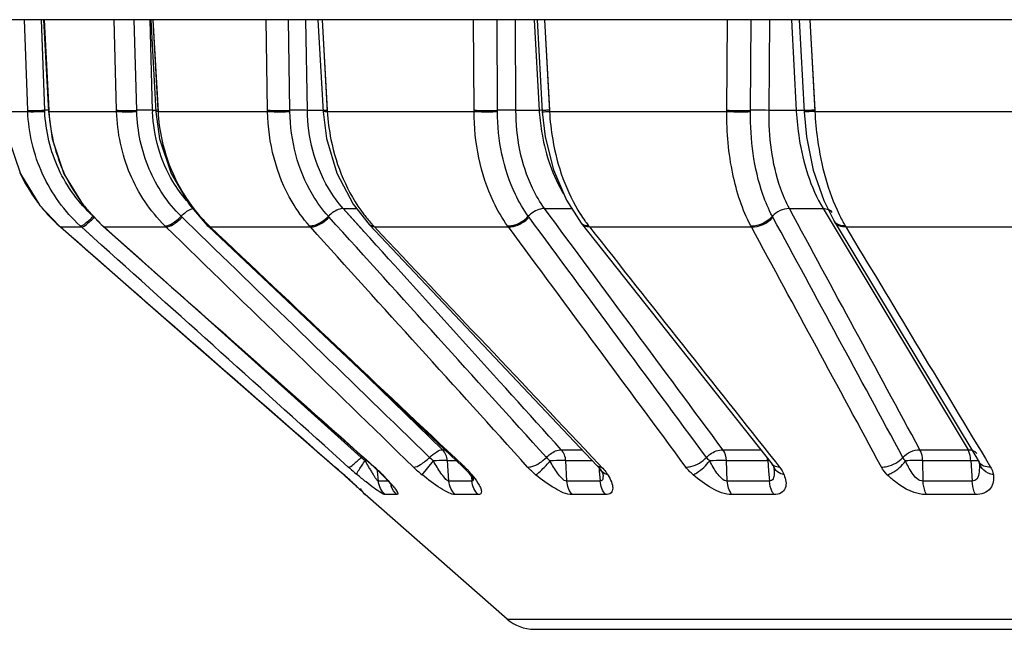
# Model space of a CAD drawing. Header units: millimetres. Extents: x 0 to 4000, y 0 to 3000.
# Tile 30 of 119: x 1554 to 1567, y 379 to 386. Entities that reach past the tile are written whole.
import ezdxf

# ---------------------------------------------------------------- set-up
doc = ezdxf.new("R2010")
doc.units = ezdxf.units.MM
doc.header["$LTSCALE"] = 219.99956
doc.layers.get('0').update_dxf_attribs({"linetype": 'CONTINUOUS'})
doc.layers.add('SUPERFICI', color=7, linetype='CONTINUOUS')

msp = doc.modelspace()

# ---------------------------------------------------------------- linework, layer by layer
at = {"color": 7, "linetype": 'CONTINUOUS'}
for p, q in [((1611.526, 386.24), (1354.572, 386.24)), ((1554.716, 386.24), (1554.774, 385.113)), ((1556.033, 386.24), (1556.095, 385.112)), ((1558.083, 386.24), (1558.147, 385.111)), ((1560.776, 386.24), (1560.838, 385.112)), ((1563.994, 386.24), (1564.053, 385.112)), ((1554.283, 384.781), (1554.43, 384.35)), ((1554.43, 384.35), (1554.67, 383.962)), ((1564.294, 384.02), (1564.421, 383.769)), ((1554.67, 383.962), (1554.908, 383.711)), ((1558.714, 383.727), (1561.514, 380.768)), ((1561.317, 383.744), (1563.659, 380.785)), ((1564.421, 383.769), (1566.149, 380.9)), ((1554.908, 383.711), (1554.923, 383.697)), ((1554.923, 383.697), (1556.128, 382.644)), ((1555.437, 383.712), (1555.452, 383.699)), ((1555.452, 383.699), (1558.771, 380.753)), ((1556.725, 383.717), (1556.739, 383.704)), ((1556.739, 383.704), (1559.86, 380.758)), ((1556.128, 382.644), (1558.295, 380.752)), ((1566.149, 380.9), (1566.202, 380.811)), ((1558.295, 380.752), (1558.4, 380.659)), ((1558.771, 380.753), (1558.86, 380.669)), ((1561.556, 380.715), (1561.576, 380.679)), ((1563.659, 380.785), (1563.672, 380.767)), ((1563.672, 380.767), (1563.676, 380.759)), ((1563.676, 380.759), (1563.677, 380.757)), ((1563.677, 380.756), (1563.683, 380.74)), ((1563.683, 380.74), (1563.684, 380.732)), ((1563.684, 380.732), (1563.684, 380.732)), ((1566.202, 380.811), (1566.203, 380.81)), ((1566.204, 380.813), (1566.204, 380.809)), ((1558.4, 380.659), (1558.42, 380.641)), ((1558.42, 380.641), (1558.55, 380.523)), ((1559.928, 380.687), (1559.956, 380.651)), ((1559.956, 380.651), (1559.984, 380.611)), ((1559.984, 380.611), (1559.992, 380.597)), ((1561.576, 380.679), (1561.581, 380.668)), ((1558.55, 380.523), (1558.64, 380.439)), ((1558.987, 380.528), (1558.993, 380.521)), ((1558.992, 380.522), (1558.996, 380.517)), ((1558.995, 380.518), (1558.996, 380.516)), ((1560.407, 378.885), (1558.662, 380.413)), ((1560.737, 378.761), (1585.361, 378.761))]:
    msp.add_line(p, q, dxfattribs=at)
at = {"color": 9, "linetype": 'CONTINUOUS'}
for p, q in [((1554.521, 385.13), (1554.48, 386.24)), ((1554.729, 385.129), (1554.689, 386.24)), ((1554.723, 386.24), (1554.781, 385.115)), ((1554.723, 386.24), (1554.78, 385.13)), ((1555.612, 385.13), (1555.583, 386.24)), ((1555.858, 385.129), (1555.829, 386.24)), ((1556.053, 385.128), (1556.024, 386.24)), ((1556.058, 386.24), (1556.12, 385.115)), ((1556.058, 386.24), (1556.119, 385.13)), ((1557.465, 385.13), (1557.448, 386.24)), ((1557.738, 385.129), (1557.721, 386.24)), ((1557.954, 385.128), (1557.937, 386.24)), ((1558.135, 386.24), (1558.199, 385.115)), ((1558.135, 386.24), (1558.198, 385.13)), ((1560, 385.13), (1559.995, 386.24)), ((1560.288, 385.129), (1560.283, 386.24)), ((1560.515, 385.128), (1560.511, 386.24)), ((1560.739, 386.24), (1560.801, 385.128)), ((1560.739, 386.24), (1560.801, 385.128)), ((1560.864, 386.24), (1560.927, 385.115)), ((1560.864, 386.24), (1560.926, 385.13)), ((1563.104, 385.13), (1563.113, 386.24)), ((1563.395, 385.129), (1563.403, 386.24)), ((1563.623, 385.128), (1563.632, 386.24)), ((1563.899, 386.24), (1563.956, 385.128)), ((1563.899, 386.24), (1563.956, 385.128)), ((1564.125, 386.24), (1564.185, 385.115)), ((1564.125, 386.24), (1564.184, 385.13)), ((1554.24, 385.115), (1554.521, 385.115)), ((1554.521, 385.115), (1554.521, 385.13)), ((1554.73, 385.113), (1554.729, 385.129)), ((1554.78, 385.13), (1554.773, 385.128)), ((1554.781, 385.115), (1554.775, 385.114)), ((1554.781, 385.115), (1555.612, 385.115)), ((1555.612, 385.115), (1555.612, 385.13)), ((1555.859, 385.113), (1555.858, 385.129)), ((1556.119, 385.13), (1556.094, 385.127)), ((1556.12, 385.115), (1556.095, 385.112)), ((1556.12, 385.115), (1557.466, 385.115)), ((1557.466, 385.115), (1557.465, 385.13)), ((1557.739, 385.113), (1557.738, 385.129)), ((1558.199, 385.115), (1560, 385.115)), ((1560, 385.115), (1560, 385.13)), ((1560.288, 385.113), (1560.288, 385.129)), ((1560.927, 385.115), (1563.104, 385.115)), ((1563.104, 385.115), (1563.104, 385.13)), ((1563.395, 385.113), (1563.395, 385.129)), ((1564.053, 385.127), (1564.052, 385.128)), ((1564.056, 385.127), (1564.053, 385.127)), ((1564.056, 385.13), (1564.058, 385.13)), ((1564.058, 385.13), (1564.058, 385.13)), ((1564.185, 385.115), (1566.643, 385.115)), ((1556.639, 383.601), (1556.405, 383.828)), ((1558.222, 383.816), (1558.212, 383.828)), ((1560.676, 383.816), (1560.667, 383.828)), ((1563.67, 383.816), (1563.663, 383.828)), ((1554.923, 383.697), (1555.18, 383.697)), ((1555.18, 383.697), (1555.165, 383.711)), ((1555.33, 383.563), (1555.18, 383.697)), ((1555.315, 383.576), (1555.18, 383.697)), ((1555.443, 383.711), (1555.437, 383.712)), ((1555.443, 383.711), (1555.458, 383.697)), ((1555.458, 383.697), (1555.452, 383.699)), ((1555.458, 383.697), (1556.218, 383.697)), ((1556.218, 383.697), (1556.204, 383.711)), ((1556.762, 383.697), (1556.739, 383.704)), ((1556.748, 383.711), (1556.762, 383.697)), ((1556.762, 383.697), (1557.991, 383.697)), ((1557.991, 383.697), (1557.979, 383.711)), ((1558.766, 383.711), (1558.778, 383.697)), ((1558.778, 383.697), (1560.423, 383.697)), ((1560.423, 383.697), (1560.413, 383.711)), ((1561.407, 383.711), (1561.418, 383.697)), ((1561.418, 383.697), (1563.406, 383.697)), ((1563.406, 383.697), (1563.399, 383.711)), ((1564.558, 383.711), (1564.566, 383.697)), ((1564.566, 383.697), (1566.811, 383.697)), ((1555.33, 383.563), (1555.315, 383.576)), ((1558.614, 380.87), (1556.737, 382.558)), ((1559.363, 380.657), (1559.502, 380.827)), ((1559.691, 380.579), (1559.674, 380.83)), ((1561.14, 380.579), (1561.127, 380.83)), ((1563.109, 380.579), (1563.101, 380.83)), ((1563.607, 380.83), (1563.617, 380.705)), ((1565.513, 380.579), (1565.51, 380.83)), ((1566.099, 380.83), (1566.118, 380.579)), ((1566.279, 380.857), (1566.342, 380.752)), ((1558.778, 380.752), (1558.771, 380.753)), ((1558.816, 380.702), (1558.815, 380.712)), ((1558.826, 380.579), (1558.816, 380.702)), ((1559.885, 380.752), (1559.86, 380.758)), ((1559.869, 380.767), (1559.885, 380.752)), ((1561.534, 380.787), (1561.567, 380.752)), ((1561.535, 380.744), (1561.538, 380.705)), ((1561.538, 380.705), (1561.55, 380.579)), ((1563.617, 380.705), (1563.628, 380.579)), ((1563.7, 380.817), (1563.751, 380.752)), ((1558.402, 380.657), (1558.4, 380.659)), ((1558.945, 380.579), (1558.826, 380.579)), ((1558.879, 380.657), (1558.86, 380.669)), ((1559.975, 380.579), (1559.691, 380.579)), ((1559.974, 380.657), (1559.928, 380.687)), ((1559.97, 380.631), (1559.975, 380.579)), ((1561.55, 380.579), (1561.14, 380.579)), ((1563.628, 380.579), (1563.109, 380.579)), ((1566.118, 380.579), (1565.513, 380.579)), ((1558.666, 380.413), (1558.662, 380.413)), ((1559.053, 380.413), (1558.909, 380.413)), ((1560.051, 380.413), (1559.769, 380.413)), ((1561.617, 380.413), (1561.209, 380.413)), ((1563.683, 380.413), (1563.167, 380.413)), ((1566.158, 380.413), (1565.557, 380.413)), ((1560.407, 378.885), (1585.69, 378.885))]:
    msp.add_line(p, q, dxfattribs=at)
at = {"color": 7, "linetype": 'CONTINUOUS'}
for points in [[(1554.774, 385.113), (1554.819, 384.78), (1554.965, 384.349), (1555.203, 383.963), (1555.437, 383.712)], [(1556.095, 385.112), (1556.14, 384.78), (1556.28, 384.352), (1556.505, 383.967), (1556.725, 383.717)], [(1558.147, 385.111), (1558.189, 384.783), (1558.316, 384.358), (1558.518, 383.976), (1558.714, 383.727)], [(1560.838, 385.111), (1560.873, 384.804), (1560.974, 384.397), (1561.134, 384.026), (1561.317, 383.744)], [(1564.053, 385.112), (1564.083, 384.803), (1564.166, 384.395), (1564.294, 384.02)], [(1559.86, 380.758), (1559.907, 380.711), (1559.928, 380.687)], [(1561.514, 380.768), (1561.537, 380.742), (1561.556, 380.715)], [(1558.86, 380.669), (1558.901, 380.627), (1558.944, 380.58), (1558.974, 380.545), (1558.992, 380.522)]]:
    msp.add_lwpolyline(points, dxfattribs=at)
at = {"color": 9, "linetype": 'CONTINUOUS'}
for centre, radius, start, end in [((1554.85, 381.002), 4.129, 91.0658, 91.6794), ((1556.832, 385.22), 2.054, 182.9236, 195.0091), ((1555.963, 381.655), 3.476, 89.8108, 91.7302), ((1561.066, 379.56), 5.574, 92.3496, 92.7312), ((1560.809, 386.929), 1.818, 270.9395, 273.7366), ((1556.826, 385.219), 2.048, 195.0276, 202.7173), ((1556.24, 385.205), 2.002, 204.7313, 205.7168), ((1556.246, 385.208), 2.008, 205.7357, 218.0521), ((1556.819, 385.216), 2.041, 202.7231, 206.7625), ((1556.813, 385.213), 2.033, 206.7662, 216.1622), ((1556.241, 385.206), 2.003, 218.0691, 219.0683), ((1556.799, 385.204), 2.017, 216.1752, 220.6236), ((1556.244, 385.208), 2.007, 219.0761, 228.2565), ((1556.792, 385.198), 2.008, 220.6258, 224.6374), ((1558.115, 385.126), 1.967, 220.36, 225.4027), ((1560.181, 385.017), 1.926, 217.2163, 221.3488), ((1562.95, 384.897), 1.946, 212.462, 215.249), ((1566.31, 384.736), 2.03, 205.8166, 210.3327), ((1556.787, 385.192), 2, 224.6375, 227.7953), ((1558.093, 385.104), 1.936, 225.4137, 226.0226), ((1558.745, 383.757), 0.0433, 223.0202, 230.8311), ((1560.142, 384.983), 1.874, 221.3647, 221.9155), ((1560.13, 384.972), 1.858, 221.9151, 222.7581), ((1561.375, 383.789), 0.0731, 218.0171, 230.6646), ((1562.894, 384.858), 1.878, 215.2624, 215.7699), ((1562.853, 384.828), 1.827, 215.7634, 217.6819), ((1564.506, 383.82), 0.0994, 210.7318, 218.4033), ((1559.328, 380.172), 0.998, 134.638, 135.6672), ((1558.868, 377.642), 3.192, 93.2496, 93.6938), ((1563.306, 383.411), 5.314, 209.0981, 209.7294), ((1563.69, 379.123), 1.709, 92.1803, 92.7942), ((1565.431, 379.013), 1.819, 87.525, 94.1845), ((1550.521, 371.846), 11.821, 48.1904, 48.8864), ((1561.132, 383.731), 4.004, 228.0632, 230.1413), ((1562.319, 382.848), 4.178, 209.7217, 210.4215), ((1561.302, 382.249), 2.997, 210.4108, 211.3223), ((1557.289, 379.071), 2.245, 46.1793, 48.4697), ((1560.425, 381.962), 1.683, 225.9723, 230.8499), ((1559.077, 379.894), 1.179, 44.6642, 46.7116), ((1559.179, 379.995), 1.036, 42.2808, 44.6762), ((1561.546, 380.799), 0.0449, 223.5024, 231.9349), ((1563.804, 380.804), 0.135, 200.7354, 210.7564), ((1563.128, 380.684), 0.559, 3.7375, 4.8679), ((1565.456, 380.753), 0.751, 2.8531, 4.2651), ((1546.216, 367.027), 18.284, 47.7185, 48.1998), ((1560.335, 381.659), 1.864, 211.2811, 212.7521), ((1557.474, 379.265), 1.978, 45.3605, 46.1536), ((1557.579, 379.372), 1.828, 44.6882, 45.3595), ((1556.733, 378.534), 3.018, 43.7517, 44.6982), ((1559.306, 380.11), 0.863, 39.3021, 42.3047), ((1549.484, 370.625), 13.423, 47.5277, 47.7065), ((1557.936, 379.64), 1.384, 39.7999, 41.3389), ((1559.225, 380.6), 0.256, 194.1521, 199.0837)]:
    msp.add_arc(centre, radius, start, end, dxfattribs=at)
at = {"color": 7, "linetype": 'CONTINUOUS'}
for centre, radius, start, end in [((1558.827, 380.601), 0.25, 206.898, 228.7959), ((1560.737, 379.261), 0.5, 228.7959, 270)]:
    msp.add_arc(centre, radius, start, end, dxfattribs=at)
at = {"color": 9, "linetype": 'CONTINUOUS'}
for points, knots in [([(1554.521, 385.13), (1554.544, 385.125), (1554.615, 385.128), (1554.684, 385.128), (1554.729, 385.129)], [0, 0, 0, 0, 0.343987, 1, 1, 1, 1]), ([(1555.165, 383.711), (1554.972, 383.888), (1554.654, 384.325), (1554.531, 384.852), (1554.521, 385.115)], [0, 0, 0, 0, 0.49805, 1, 1, 1, 1]), ([(1554.521, 385.115), (1554.545, 385.11), (1554.615, 385.113), (1554.684, 385.112), (1554.73, 385.113)], [0, 0, 0, 0, 0.344095, 1, 1, 1, 1]), ([(1555.325, 383.828), (1555.148, 383.989), (1554.855, 384.389), (1554.74, 384.872), (1554.73, 385.113)], [0, 0, 0, 0, 0.497948, 1, 1, 1, 1]), ([(1554.775, 385.114), (1554.775, 385.114), (1554.774, 385.113), (1554.774, 385.113), (1554.774, 385.113)], [0, 0, 0, 0, 0.688711, 1, 1, 1, 1]), ([(1555.612, 385.13), (1555.625, 385.129), (1555.707, 385.125), (1555.789, 385.127), (1555.858, 385.129)], [0, 0, 0, 0, 0.162372, 1, 1, 1, 1]), ([(1556.204, 383.711), (1556.023, 383.89), (1555.728, 384.334), (1555.62, 384.853), (1555.612, 385.115)], [0, 0, 0, 0, 0.49285, 1, 1, 1, 1]), ([(1555.612, 385.115), (1555.626, 385.114), (1555.708, 385.11), (1555.79, 385.111), (1555.859, 385.113)], [0, 0, 0, 0, 0.162431, 1, 1, 1, 1]), ([(1556.405, 383.828), (1556.238, 383.991), (1555.967, 384.397), (1555.866, 384.873), (1555.859, 385.113)], [0, 0, 0, 0, 0.492617, 1, 1, 1, 1]), ([(1556.12, 385.115), (1556.126, 384.999), (1556.187, 384.546), (1556.395, 384.111), (1556.616, 383.852)], [0, 0, 0, 0, 0.254354, 1, 1, 1, 1]), ([(1557.465, 385.13), (1557.483, 385.129), (1557.574, 385.126), (1557.665, 385.127), (1557.738, 385.129)], [0, 0, 0, 0, 0.193492, 1, 1, 1, 1]), ([(1557.979, 383.711), (1557.899, 383.801), (1557.602, 384.212), (1557.472, 384.732), (1557.466, 385.115)], [0, 0, 0, 0, 0.239645, 1, 1, 1, 1]), ([(1557.466, 385.115), (1557.483, 385.114), (1557.574, 385.11), (1557.665, 385.111), (1557.739, 385.113)], [0, 0, 0, 0, 0.193528, 1, 1, 1, 1]), ([(1557.954, 385.128), (1557.94, 385.129), (1557.868, 385.131), (1557.796, 385.131), (1557.738, 385.129)], [0, 0, 0, 0, 0.196372, 1, 1, 1, 1]), ([(1558.212, 383.828), (1558.138, 383.91), (1557.865, 384.286), (1557.745, 384.762), (1557.739, 385.113)], [0, 0, 0, 0, 0.239363, 1, 1, 1, 1]), ([(1558.198, 385.13), (1558.185, 385.129), (1558.175, 385.122), (1558.145, 385.131), (1558.146, 385.127)], [0, 0, 0, 0, 0.74209, 1, 1, 1, 1]), ([(1558.199, 385.115), (1558.186, 385.114), (1558.175, 385.107), (1558.146, 385.116), (1558.147, 385.111)], [0, 0, 0, 0, 0.742042, 1, 1, 1, 1]), ([(1558.199, 385.115), (1558.206, 384.999), (1558.262, 384.552), (1558.445, 384.118), (1558.647, 383.852)], [0, 0, 0, 0, 0.257706, 1, 1, 1, 1]), ([(1560, 385.13), (1560.021, 385.129), (1560.117, 385.126), (1560.213, 385.126), (1560.288, 385.129)], [0, 0, 0, 0, 0.220113, 1, 1, 1, 1]), ([(1560.413, 383.711), (1560.346, 383.803), (1560.097, 384.23), (1560.002, 384.736), (1560, 385.115)], [0, 0, 0, 0, 0.230935, 1, 1, 1, 1]), ([(1560, 385.115), (1560.021, 385.114), (1560.117, 385.11), (1560.213, 385.111), (1560.288, 385.113)], [0, 0, 0, 0, 0.22014, 1, 1, 1, 1]), ([(1560.515, 385.128), (1560.498, 385.129), (1560.422, 385.131), (1560.346, 385.131), (1560.288, 385.129)], [0, 0, 0, 0, 0.222374, 1, 1, 1, 1]), ([(1560.667, 383.828), (1560.606, 383.912), (1560.377, 384.303), (1560.29, 384.766), (1560.288, 385.113)], [0, 0, 0, 0, 0.230519, 1, 1, 1, 1]), ([(1560.926, 385.13), (1560.914, 385.13), (1560.885, 385.129), (1560.855, 385.124), (1560.838, 385.127)], [0, 0, 0, 0, 0.403426, 1, 1, 1, 1]), ([(1560.863, 385.13), (1560.864, 385.131), (1560.865, 385.13), (1560.868, 385.131), (1560.868, 385.13)], [0, 0, 0, 0, 0.746558, 1, 1, 1, 1]), ([(1560.927, 385.115), (1560.933, 384.999), (1560.983, 384.56), (1561.133, 384.127), (1561.308, 383.852)], [0, 0, 0, 0, 0.261958, 1, 1, 1, 1]), ([(1563.399, 383.711), (1563.293, 383.908), (1563.145, 384.375), (1563.102, 384.857), (1563.104, 385.115)], [0, 0, 0, 0, 0.46506, 1, 1, 1, 1]), ([(1563.104, 385.13), (1563.179, 385.127), (1563.276, 385.126), (1563.372, 385.128), (1563.395, 385.129)], [0, 0, 0, 0, 0.770412, 1, 1, 1, 1]), ([(1563.104, 385.115), (1563.179, 385.111), (1563.276, 385.11), (1563.372, 385.112), (1563.395, 385.113)], [0, 0, 0, 0, 0.770435, 1, 1, 1, 1]), ([(1563.663, 383.828), (1563.617, 383.914), (1563.446, 384.321), (1563.392, 384.77), (1563.395, 385.113)], [0, 0, 0, 0, 0.221143, 1, 1, 1, 1]), ([(1563.623, 385.128), (1563.564, 385.13), (1563.488, 385.131), (1563.412, 385.13), (1563.395, 385.129)], [0, 0, 0, 0, 0.771009, 1, 1, 1, 1]), ([(1563.956, 385.128), (1563.968, 385.128), (1564, 385.13), (1564.033, 385.131), (1564.054, 385.13)], [0, 0, 0, 0, 0.35324, 1, 1, 1, 1]), ([(1564.054, 385.112), (1564.054, 385.112), (1564.054, 385.112), (1564.053, 385.112), (1564.053, 385.112)], [0, 0, 0, 0, 0.7062, 1, 1, 1, 1]), ([(1564.185, 385.115), (1564.168, 385.114), (1564.125, 385.113), (1564.081, 385.108), (1564.054, 385.112)], [0, 0, 0, 0, 0.380169, 1, 1, 1, 1]), ([(1564.184, 385.13), (1564.169, 385.129), (1564.126, 385.128), (1564.083, 385.125), (1564.056, 385.127)], [0, 0, 0, 0, 0.3601, 1, 1, 1, 1]), ([(1564.185, 385.115), (1564.191, 384.999), (1564.232, 384.568), (1564.344, 384.138), (1564.483, 383.852)], [0, 0, 0, 0, 0.266465, 1, 1, 1, 1]), ([(1556.547, 383.922), (1556.537, 383.92), (1556.483, 383.899), (1556.438, 383.861), (1556.405, 383.828)], [0, 0, 0, 0, 0.187381, 1, 1, 1, 1]), ([(1558.395, 383.923), (1558.381, 383.924), (1558.311, 383.911), (1558.252, 383.867), (1558.212, 383.828)], [0, 0, 0, 0, 0.19737, 1, 1, 1, 1]), ([(1560.867, 383.923), (1560.85, 383.924), (1560.775, 383.913), (1560.708, 383.87), (1560.667, 383.828)], [0, 0, 0, 0, 0.220764, 1, 1, 1, 1]), ([(1555.165, 383.711), (1555.187, 383.707), (1555.247, 383.758), (1555.294, 383.797), (1555.325, 383.828)], [0, 0, 0, 0, 0.338421, 1, 1, 1, 1]), ([(1555.18, 383.697), (1555.202, 383.694), (1555.26, 383.746), (1555.308, 383.785), (1555.338, 383.816)], [0, 0, 0, 0, 0.337658, 1, 1, 1, 1]), ([(1556.204, 383.711), (1556.235, 383.708), (1556.311, 383.747), (1556.371, 383.795), (1556.405, 383.828)], [0, 0, 0, 0, 0.393979, 1, 1, 1, 1]), ([(1556.218, 383.697), (1556.248, 383.695), (1556.324, 383.735), (1556.383, 383.783), (1556.417, 383.816)], [0, 0, 0, 0, 0.393311, 1, 1, 1, 1]), ([(1557.979, 383.711), (1557.996, 383.71), (1558.085, 383.724), (1558.161, 383.779), (1558.212, 383.828)], [0, 0, 0, 0, 0.196259, 1, 1, 1, 1]), ([(1557.991, 383.697), (1558.008, 383.696), (1558.096, 383.711), (1558.172, 383.767), (1558.222, 383.816)], [0, 0, 0, 0, 0.195951, 1, 1, 1, 1]), ([(1560.413, 383.711), (1560.433, 383.71), (1560.529, 383.721), (1560.615, 383.775), (1560.667, 383.828)], [0, 0, 0, 0, 0.219978, 1, 1, 1, 1]), ([(1560.423, 383.697), (1560.443, 383.697), (1560.538, 383.709), (1560.624, 383.763), (1560.676, 383.816)], [0, 0, 0, 0, 0.219709, 1, 1, 1, 1]), ([(1561.418, 383.697), (1561.408, 383.697), (1561.376, 383.698), (1561.342, 383.712), (1561.327, 383.73)], [0, 0, 0, 0, 0.289353, 1, 1, 1, 1]), ([(1564.558, 383.711), (1564.544, 383.71), (1564.498, 383.712), (1564.449, 383.732), (1564.429, 383.758)], [0, 0, 0, 0, 0.286878, 1, 1, 1, 1]), ([(1556.739, 383.711), (1556.736, 383.711), (1556.731, 383.712), (1556.726, 383.715), (1556.725, 383.717)], [0, 0, 0, 0, 0.527897, 1, 1, 1, 1]), ([(1556.748, 383.711), (1556.747, 383.711), (1556.744, 383.711), (1556.741, 383.711), (1556.739, 383.711)], [0, 0, 0, 0, 0.519419, 1, 1, 1, 1]), ([(1559.454, 380.87), (1559.481, 380.896), (1559.528, 380.934), (1559.587, 380.965), (1559.612, 380.964)], [0, 0, 0, 0, 0.605081, 1, 1, 1, 1]), ([(1560.889, 380.87), (1560.903, 380.884), (1560.955, 380.928), (1561.023, 380.966), (1561.072, 380.964)], [0, 0, 0, 0, 0.292319, 1, 1, 1, 1]), ([(1562.855, 380.87), (1562.869, 380.884), (1562.925, 380.932), (1563, 380.965), (1563.055, 380.964)], [0, 0, 0, 0, 0.270339, 1, 1, 1, 1]), ([(1558.456, 380.752), (1558.478, 380.748), (1558.537, 380.8), (1558.583, 380.838), (1558.614, 380.87)], [0, 0, 0, 0, 0.334669, 1, 1, 1, 1]), ([(1558.566, 380.657), (1558.56, 380.678), (1558.605, 380.741), (1558.636, 380.793), (1558.663, 380.827)], [0, 0, 0, 0, 0.33196, 1, 1, 1, 1]), ([(1559.255, 380.752), (1559.286, 380.749), (1559.361, 380.789), (1559.42, 380.836), (1559.454, 380.87)], [0, 0, 0, 0, 0.391451, 1, 1, 1, 1]), ([(1559.674, 380.83), (1559.665, 380.831), (1559.607, 380.833), (1559.55, 380.83), (1559.502, 380.827)], [0, 0, 0, 0, 0.164869, 1, 1, 1, 1]), ([(1559.691, 380.579), (1559.672, 380.577), (1559.636, 380.622), (1559.575, 380.699), (1559.53, 380.776), (1559.502, 380.827)], [0, 0, 0, 0, 0.182331, 0.444889, 1, 1, 1, 1]), ([(1560.658, 380.752), (1560.675, 380.751), (1560.763, 380.765), (1560.838, 380.82), (1560.889, 380.87)], [0, 0, 0, 0, 0.195119, 1, 1, 1, 1]), ([(1560.757, 380.657), (1560.786, 380.672), (1560.847, 380.73), (1560.902, 380.789), (1560.933, 380.827)], [0, 0, 0, 0, 0.399855, 1, 1, 1, 1]), ([(1561.127, 380.83), (1561.114, 380.831), (1561.05, 380.833), (1560.985, 380.831), (1560.933, 380.827)], [0, 0, 0, 0, 0.194244, 1, 1, 1, 1]), ([(1561.14, 380.579), (1561.117, 380.577), (1561.073, 380.617), (1561.006, 380.699), (1560.961, 380.776), (1560.933, 380.827)], [0, 0, 0, 0, 0.206123, 0.467106, 1, 1, 1, 1]), ([(1562.601, 380.752), (1562.622, 380.751), (1562.717, 380.762), (1562.803, 380.817), (1562.855, 380.87)], [0, 0, 0, 0, 0.219033, 1, 1, 1, 1]), ([(1562.689, 380.657), (1562.706, 380.663), (1562.785, 380.706), (1562.849, 380.771), (1562.894, 380.827)], [0, 0, 0, 0, 0.192342, 1, 1, 1, 1]), ([(1563.101, 380.83), (1563.086, 380.831), (1563.017, 380.833), (1562.948, 380.831), (1562.894, 380.827)], [0, 0, 0, 0, 0.218691, 1, 1, 1, 1]), ([(1563.109, 380.579), (1563.084, 380.577), (1563.034, 380.613), (1562.964, 380.698), (1562.92, 380.775), (1562.894, 380.827)], [0, 0, 0, 0, 0.226286, 0.485629, 1, 1, 1, 1]), ([(1565.002, 380.752), (1565.025, 380.751), (1565.123, 380.76), (1565.217, 380.814), (1565.266, 380.87)], [0, 0, 0, 0, 0.238619, 1, 1, 1, 1]), ([(1565.074, 380.657), (1565.094, 380.662), (1565.182, 380.7), (1565.255, 380.767), (1565.298, 380.827)], [0, 0, 0, 0, 0.216244, 1, 1, 1, 1]), ([(1565.513, 380.579), (1565.458, 380.576), (1565.369, 380.683), (1565.321, 380.775), (1565.298, 380.827)], [0, 0, 0, 0, 0.493933, 1, 1, 1, 1]), ([(1566.099, 380.83), (1566.109, 380.831), (1566.14, 380.832), (1566.171, 380.833), (1566.191, 380.831)], [0, 0, 0, 0, 0.325471, 1, 1, 1, 1]), ([(1563.685, 380.721), (1563.686, 380.716), (1563.686, 380.706), (1563.686, 380.696), (1563.686, 380.691)], [0, 0, 0, 0, 0.503322, 1, 1, 1, 1]), ([(1566.205, 380.79), (1566.207, 380.758), (1566.205, 380.695), (1566.189, 380.608), (1566.138, 380.578), (1566.118, 380.579)], [0, 0, 0, 0, 0.392355, 0.759671, 1, 1, 1, 1]), ([(1566.377, 380.657), (1566.334, 380.665), (1566.254, 380.698), (1566.209, 380.776), (1566.204, 380.813)], [0, 0, 0, 0, 0.535384, 1, 1, 1, 1]), ([(1558.909, 380.413), (1558.891, 380.413), (1558.845, 380.445), (1558.768, 380.494), (1558.671, 380.571), (1558.602, 380.627), (1558.566, 380.657)], [0, 0, 0, 0, 0.128125, 0.36795, 0.66957, 1, 1, 1, 1]), ([(1558.826, 380.579), (1558.819, 380.577), (1558.805, 380.598), (1558.795, 380.609), (1558.788, 380.62)], [0, 0, 0, 0, 0.340646, 1, 1, 1, 1]), ([(1559.769, 380.413), (1559.742, 380.413), (1559.679, 380.438), (1559.542, 380.516), (1559.435, 380.598), (1559.363, 380.657)], [0, 0, 0, 0, 0.165827, 0.412623, 1, 1, 1, 1]), ([(1559.984, 380.582), (1559.983, 380.581), (1559.98, 380.579), (1559.977, 380.579), (1559.975, 380.579)], [0, 0, 0, 0, 0.484842, 1, 1, 1, 1]), ([(1559.991, 380.6), (1559.99, 380.596), (1559.989, 380.59), (1559.986, 380.584), (1559.984, 380.582)], [0, 0, 0, 0, 0.551941, 1, 1, 1, 1]), ([(1559.99, 380.619), (1559.99, 380.616), (1559.991, 380.609), (1559.991, 380.603), (1559.991, 380.6)], [0, 0, 0, 0, 0.524766, 1, 1, 1, 1]), ([(1561.209, 380.413), (1561.132, 380.413), (1560.969, 380.498), (1560.831, 380.596), (1560.757, 380.657)], [0, 0, 0, 0, 0.446807, 1, 1, 1, 1]), ([(1561.583, 380.667), (1561.583, 380.663), (1561.584, 380.656), (1561.584, 380.648), (1561.584, 380.644)], [0, 0, 0, 0, 0.50663, 1, 1, 1, 1]), ([(1561.642, 380.657), (1561.659, 380.629), (1561.686, 380.576), (1561.71, 380.499), (1561.69, 380.423), (1561.64, 380.413), (1561.617, 380.413)], [0, 0, 0, 0, 0.321045, 0.578861, 0.774784, 1, 1, 1, 1]), ([(1563.167, 380.413), (1563.081, 380.413), (1562.906, 380.488), (1562.76, 380.594), (1562.689, 380.657)], [0, 0, 0, 0, 0.476448, 1, 1, 1, 1]), ([(1563.685, 380.666), (1563.684, 380.646), (1563.682, 380.608), (1563.645, 380.578), (1563.628, 380.579)], [0, 0, 0, 0, 0.534289, 1, 1, 1, 1]), ([(1563.683, 380.413), (1563.675, 380.423), (1563.644, 380.474), (1563.631, 380.534), (1563.628, 380.579)], [0, 0, 0, 0, 0.230604, 1, 1, 1, 1]), ([(1563.807, 380.657), (1563.827, 380.605), (1563.849, 380.515), (1563.773, 380.421), (1563.714, 380.413), (1563.683, 380.413)], [0, 0, 0, 0, 0.499097, 0.720416, 1, 1, 1, 1]), ([(1563.686, 380.691), (1563.686, 380.687), (1563.686, 380.679), (1563.686, 380.67), (1563.685, 380.666)], [0, 0, 0, 0, 0.50372, 1, 1, 1, 1]), ([(1565.557, 380.413), (1565.419, 380.413), (1565.241, 380.506), (1565.106, 380.626), (1565.074, 380.657)], [0, 0, 0, 0, 0.755929, 1, 1, 1, 1]), ([(1565.557, 380.413), (1565.551, 380.424), (1565.526, 380.476), (1565.515, 380.534), (1565.513, 380.579)], [0, 0, 0, 0, 0.223461, 1, 1, 1, 1]), ([(1566.158, 380.413), (1566.152, 380.424), (1566.129, 380.476), (1566.119, 380.534), (1566.118, 380.579)], [0, 0, 0, 0, 0.221367, 1, 1, 1, 1]), ([(1566.377, 380.657), (1566.384, 380.601), (1566.366, 380.46), (1566.224, 380.413), (1566.158, 380.413)], [0, 0, 0, 0, 0.459797, 1, 1, 1, 1]), ([(1558.547, 380.526), (1558.563, 380.511), (1558.591, 380.485), (1558.635, 380.447), (1558.645, 380.431), (1558.67, 380.413), (1558.666, 380.413)], [0, 0, 0, 0, 0.401007, 0.72244, 0.932089, 1, 1, 1, 1]), ([(1558.999, 380.526), (1559.012, 380.511), (1559.032, 380.49), (1559.077, 380.413), (1559.053, 380.413)], [0, 0, 0, 0, 0.443626, 1, 1, 1, 1]), ([(1560.049, 380.554), (1560.06, 380.537), (1560.077, 380.504), (1560.094, 380.461), (1560.088, 380.418), (1560.062, 380.413), (1560.051, 380.413)], [0, 0, 0, 0, 0.354684, 0.623583, 0.805688, 1, 1, 1, 1])]:
    msp.add_open_spline(points, degree=3, knots=knots, dxfattribs=at)
for points in [[(1556.021, 385.13), (1556.005, 385.13), (1555.99, 385.13), (1555.975, 385.13)], [(1556.053, 385.128), (1556.043, 385.129), (1556.032, 385.129), (1556.021, 385.13)], [(1563.872, 383.923), (1563.795, 383.925), (1563.714, 383.885), (1563.663, 383.828)], [(1564.287, 383.923), (1564.309, 383.924), (1564.331, 383.921), (1564.351, 383.912)], [(1564.351, 383.912), (1564.368, 383.905), (1564.384, 383.892), (1564.394, 383.876)], [(1560.889, 380.87), (1560, 381.852), (1559.111, 382.834), (1558.222, 383.816)], [(1558.766, 383.711), (1558.749, 383.71), (1558.731, 383.713), (1558.718, 383.723)], [(1562.855, 380.87), (1562.128, 381.852), (1561.402, 382.834), (1560.676, 383.816)], [(1561.407, 383.711), (1561.38, 383.71), (1561.349, 383.715), (1561.328, 383.732)], [(1563.399, 383.711), (1563.495, 383.707), (1563.599, 383.756), (1563.663, 383.828)], [(1563.406, 383.697), (1563.502, 383.694), (1563.606, 383.744), (1563.67, 383.816)], [(1565.266, 380.87), (1564.734, 381.852), (1564.202, 382.834), (1563.67, 383.816)], [(1564.485, 383.71), (1564.463, 383.719), (1564.441, 383.736), (1564.429, 383.757)], [(1554.923, 383.697), (1556.047, 382.715), (1557.17, 381.734), (1558.295, 380.752)], [(1555.458, 383.697), (1556.564, 382.715), (1557.671, 381.734), (1558.778, 380.752)], [(1559.255, 380.752), (1558.243, 381.734), (1557.23, 382.715), (1556.218, 383.697)], [(1559.454, 380.87), (1558.516, 381.78), (1557.577, 382.69), (1556.639, 383.601)], [(1556.762, 383.697), (1557.797, 382.72), (1558.833, 381.744), (1559.869, 380.767)], [(1560.658, 380.752), (1559.768, 381.734), (1558.88, 382.715), (1557.991, 383.697)], [(1558.778, 383.697), (1558.76, 383.696), (1558.739, 383.701), (1558.726, 383.714)], [(1558.778, 383.697), (1559.696, 382.727), (1560.615, 381.757), (1561.534, 380.787)], [(1562.601, 380.752), (1561.875, 381.734), (1561.149, 382.716), (1560.423, 383.697)], [(1561.418, 383.697), (1562.178, 382.737), (1562.939, 381.777), (1563.7, 380.817)], [(1565.002, 380.752), (1564.47, 381.734), (1563.938, 382.716), (1563.406, 383.697)], [(1564.566, 383.697), (1564.539, 383.696), (1564.511, 383.7), (1564.485, 383.71)], [(1564.566, 383.697), (1565.136, 382.751), (1565.707, 381.804), (1566.279, 380.857)], [(1558.456, 380.752), (1557.414, 381.689), (1556.372, 382.626), (1555.33, 383.563)], [(1565.266, 380.87), (1565.317, 380.927), (1565.398, 380.966), (1565.475, 380.964)], [(1566.067, 380.964), (1566.082, 380.964), (1566.099, 380.963), (1566.114, 380.959)], [(1566.114, 380.959), (1566.138, 380.952), (1566.162, 380.937), (1566.175, 380.916)], [(1558.663, 380.827), (1558.647, 380.841), (1558.631, 380.854), (1558.616, 380.868)], [(1559.502, 380.827), (1559.486, 380.84), (1559.47, 380.853), (1559.457, 380.868)], [(1560.933, 380.827), (1560.918, 380.84), (1560.902, 380.852), (1560.893, 380.868)], [(1562.894, 380.827), (1562.88, 380.839), (1562.865, 380.851), (1562.859, 380.868)], [(1565.298, 380.827), (1565.287, 380.839), (1565.272, 380.852), (1565.271, 380.868)], [(1560.757, 380.657), (1560.722, 380.687), (1560.688, 380.718), (1560.658, 380.752)], [(1561.567, 380.752), (1561.551, 380.751), (1561.532, 380.754), (1561.519, 380.764)], [(1561.575, 380.691), (1561.568, 380.698), (1561.562, 380.706), (1561.556, 380.715)], [(1561.567, 380.752), (1561.585, 380.733), (1561.603, 380.713), (1561.618, 380.691)], [(1562.689, 380.657), (1562.657, 380.686), (1562.627, 380.717), (1562.601, 380.752)], [(1563.684, 380.765), (1563.674, 380.77), (1563.666, 380.777), (1563.659, 380.785)], [(1563.751, 380.752), (1563.729, 380.751), (1563.704, 380.754), (1563.684, 380.765)], [(1563.728, 380.691), (1563.712, 380.703), (1563.698, 380.718), (1563.688, 380.735)], [(1563.751, 380.752), (1563.774, 380.723), (1563.794, 380.692), (1563.807, 380.657)], [(1565.074, 380.657), (1565.046, 380.685), (1565.021, 380.717), (1565.002, 380.752)], [(1566.261, 380.764), (1566.238, 380.773), (1566.215, 380.79), (1566.202, 380.811)], [(1566.342, 380.752), (1566.315, 380.751), (1566.286, 380.754), (1566.261, 380.764)], [(1566.342, 380.752), (1566.359, 380.723), (1566.373, 380.691), (1566.377, 380.657)], [(1558.788, 380.62), (1558.78, 380.63), (1558.774, 380.64), (1558.767, 380.651)], [(1558.909, 380.413), (1558.862, 380.454), (1558.831, 380.517), (1558.826, 380.579)], [(1558.913, 380.621), (1558.934, 380.599), (1558.955, 380.577), (1558.975, 380.554)], [(1559.769, 380.413), (1559.724, 380.455), (1559.696, 380.518), (1559.691, 380.579)], [(1559.974, 380.657), (1560.001, 380.624), (1560.027, 380.59), (1560.049, 380.554)], [(1560.051, 380.413), (1560.007, 380.455), (1559.979, 380.518), (1559.975, 380.579)], [(1561.209, 380.413), (1561.168, 380.456), (1561.144, 380.519), (1561.14, 380.579)], [(1561.58, 380.606), (1561.577, 380.593), (1561.564, 380.578), (1561.55, 380.579)], [(1561.617, 380.413), (1561.577, 380.457), (1561.554, 380.519), (1561.55, 380.579)], [(1561.642, 380.657), (1561.617, 380.663), (1561.593, 380.674), (1561.575, 380.691)], [(1561.584, 380.644), (1561.584, 380.631), (1561.584, 380.618), (1561.58, 380.606)], [(1561.618, 380.691), (1561.627, 380.68), (1561.634, 380.669), (1561.642, 380.657)], [(1563.167, 380.413), (1563.131, 380.459), (1563.113, 380.52), (1563.109, 380.579)], [(1563.807, 380.657), (1563.779, 380.663), (1563.751, 380.674), (1563.728, 380.691)], [(1559.053, 380.413), (1559.022, 380.44), (1558.998, 380.477), (1558.984, 380.517)]]:
    msp.add_open_spline(points, degree=3, dxfattribs=at)
at = {"layer": 'SUPERFICI', "color": 9, "linetype": 'CONTINUOUS'}
for p, q in [((1556.094, 385.128), (1556.053, 385.128)), ((1558.147, 385.128), (1557.954, 385.128)), ((1560.801, 385.128), (1560.515, 385.128)), ((1563.956, 385.128), (1563.623, 385.128)), ((1558.395, 383.923), (1558.559, 383.923)), ((1558.648, 383.643), (1558.395, 383.923)), ((1558.636, 383.657), (1558.395, 383.923)), ((1560.867, 383.923), (1561.201, 383.923)), ((1563.872, 383.923), (1564.287, 383.923)), ((1564.287, 383.923), (1564.398, 383.738)), ((1564.336, 383.841), (1564.398, 383.738)), ((1564.398, 383.738), (1566.067, 380.964)), ((1558.648, 383.643), (1558.636, 383.657)), ((1559.612, 380.964), (1558.547, 381.997)), ((1559.612, 380.964), (1559.643, 380.964)), ((1561.072, 380.964), (1561.329, 380.964)), ((1563.055, 380.964), (1563.518, 380.964)), ((1565.475, 380.964), (1566.067, 380.964)), ((1559.674, 380.83), (1559.784, 380.83)), ((1561.127, 380.83), (1561.455, 380.83)), ((1563.101, 380.83), (1563.607, 380.83)), ((1565.51, 380.83), (1566.099, 380.83))]:
    msp.add_line(p, q, dxfattribs=at)
for centre, radius, start, end in [((1557.906, 385.173), 1.853, 181.4056, 182.0107), ((1563.336, 385.276), 2.539, 183.3319, 183.7862), ((1567.344, 385.316), 3.393, 183.1775, 183.3115), ((1563.306, 380.813), 0.301, 3.2586, 8.169)]:
    msp.add_arc(centre, radius, start, end, dxfattribs=at)
for points, knots in [([(1556.474, 384.018), (1556.41, 384.091), (1556.178, 384.411), (1556.064, 384.812), (1556.054, 385.108)], [0, 0, 0, 0, 0.246625, 1, 1, 1, 1]), ([(1558.395, 383.923), (1558.326, 384), (1558.07, 384.352), (1557.958, 384.799), (1557.954, 385.128)], [0, 0, 0, 0, 0.239135, 1, 1, 1, 1]), ([(1560.867, 383.923), (1560.809, 384.002), (1560.595, 384.368), (1560.515, 384.803), (1560.515, 385.128)], [0, 0, 0, 0, 0.230161, 1, 1, 1, 1]), ([(1560.802, 385.108), (1560.808, 385.017), (1560.85, 384.668), (1560.967, 384.325), (1561.1, 384.102)], [0, 0, 0, 0, 0.260508, 1, 1, 1, 1]), ([(1563.872, 383.923), (1563.829, 384.003), (1563.668, 384.385), (1563.619, 384.807), (1563.623, 385.128)], [0, 0, 0, 0, 0.220663, 1, 1, 1, 1]), ([(1563.957, 385.12), (1563.963, 385.007), (1564.008, 384.595), (1564.13, 384.182), (1564.287, 383.923)], [0, 0, 0, 0, 0.27175, 1, 1, 1, 1]), ([(1565.51, 380.83), (1565.509, 380.843), (1565.505, 380.889), (1565.492, 380.935), (1565.475, 380.964)], [0, 0, 0, 0, 0.272563, 1, 1, 1, 1]), ([(1566.099, 380.83), (1566.098, 380.843), (1566.094, 380.889), (1566.083, 380.934), (1566.067, 380.964)], [0, 0, 0, 0, 0.273899, 1, 1, 1, 1])]:
    msp.add_open_spline(points, degree=3, knots=knots, dxfattribs=at)
for points in [[(1563.055, 380.964), (1562.325, 381.95), (1561.596, 382.937), (1560.867, 383.923)], [(1565.475, 380.964), (1564.94, 381.95), (1564.406, 382.937), (1563.872, 383.923)], [(1561.072, 380.964), (1560.264, 381.857), (1559.456, 382.75), (1558.648, 383.643)], [(1559.674, 380.83), (1559.67, 380.879), (1559.647, 380.93), (1559.612, 380.964)], [(1561.127, 380.83), (1561.124, 380.878), (1561.104, 380.928), (1561.072, 380.964)], [(1563.101, 380.83), (1563.098, 380.877), (1563.084, 380.927), (1563.055, 380.964)]]:
    msp.add_open_spline(points, degree=3, dxfattribs=at)

doc.saveas('drawing.dxf')
